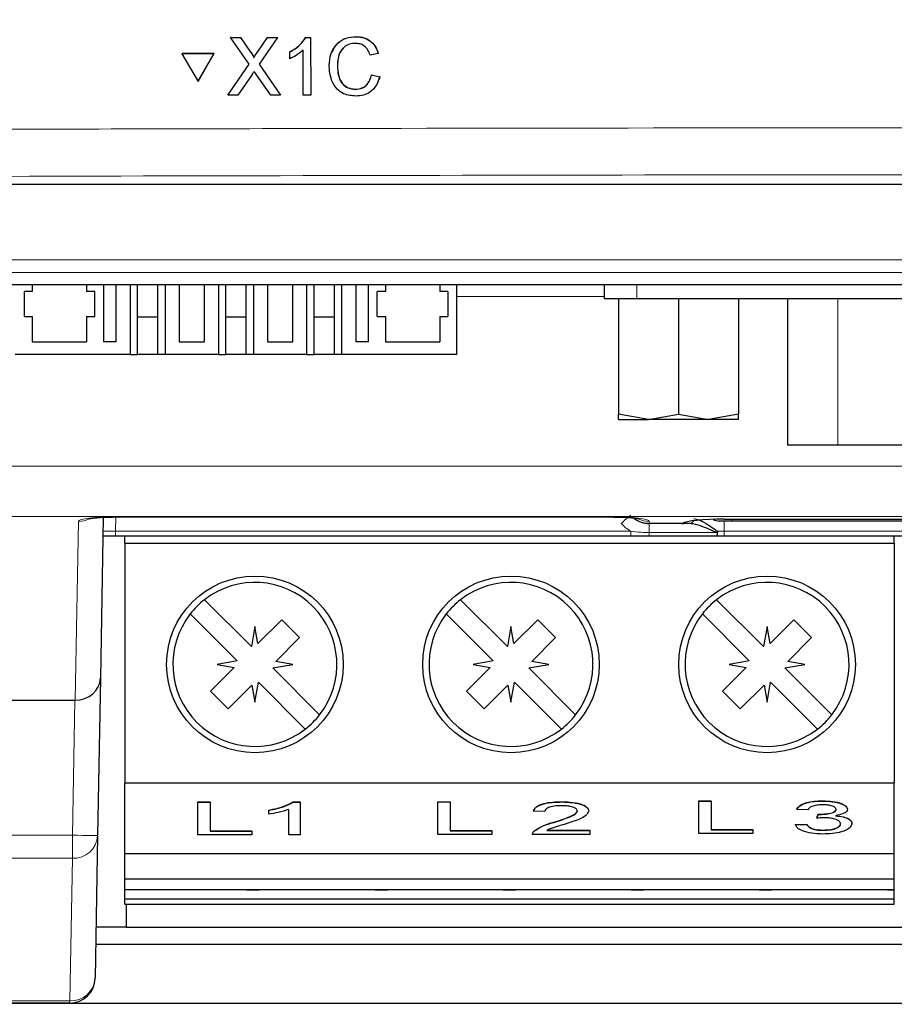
# Paper-space layout 'Blatt3' of a CAD drawing. Header units: millimetres. Extents: x 5 to 418, y 2 to 292.
# Tile 6 of 39: x 117 to 135, y 106 to 126. Entities that reach past the tile are written whole.
import ezdxf

# ---------------------------------------------------------------- set-up
doc = ezdxf.new("R2010")
doc.units = ezdxf.units.MM
doc.layers.add('SLD-0', color=7, linetype='Continuous')
doc.styles.add('SLDTEXTSTYLE0', font='TXT', dxfattribs={"width": 0.605})
doc.dimstyles.new('SLDDIMSTYLE0', dxfattribs={"dimtxt": 3.5, "dimasz": 3.302, "dimexe": 0, "dimexo": 0.0625, "dimgap": 0.875, "dimtad": 1, "dimlfac": 2, "dimrnd": 1e-09, "dimzin": 12, "dimdsep": 46, "dimtxsty": 'SLDTEXTSTYLE0', "dimsah": 1, "dimcen": 0.09, "dimadec": 0, "dimazin": 3, "dimtfac": 1, "dimtofl": 0, "dimtmove": 0, "dimatfit": 3, "dimfxl": 1, "dimfrac": 2, "dimtolj": 1, "dimtzin": 12, "dimarcsym": 0})
doc.dimstyles.new('SLDDIMSTYLE1', dxfattribs={"dimtxt": 3.5, "dimasz": 3.302, "dimexe": 0, "dimexo": 0.0625, "dimgap": 0.875, "dimtad": 1, "dimlfac": 2, "dimrnd": 1e-09, "dimzin": 12, "dimdsep": 46, "dimtxsty": 'SLDTEXTSTYLE0', "dimsah": 1, "dimcen": 0.09, "dimadec": 0, "dimazin": 3, "dimtfac": 1, "dimtmove": 0, "dimatfit": 0, "dimfxl": 1, "dimfrac": 2, "dimtolj": 1, "dimtzin": 12, "dimarcsym": 0})

# ---------------------------------------------------------------- blocks, each defined once
blk = doc.blocks.new('_D_7')
at = {"layer": 'SLD-0'}
for p, q in [((104.105, 101.697), (104.105, 113.502)), ((139.392, 101.697), (103.105, 101.697)), ((104.105, 101.697), (104.105, 97.947)), ((110.876, 97.947), (103.105, 97.947)), ((104.105, 97.947), (104.105, 91.597))]:
    blk.add_line(p, q, dxfattribs=at)
for points in [[(104.105, 101.697), (104.613, 104.999), (103.597, 104.999)], [(104.105, 97.947), (103.597, 94.645), (104.613, 94.645)]]:
    blk.add_solid(points, dxfattribs=at)
at = {"layer": 'SLD-0', "insert": (99.593, 106.818), "char_height": 3.5, "attachment_point": 1, "rotation": 90, "style": 'SLDTEXTSTYLE0'}
blk.add_mtext('7,5', dxfattribs=at)
blk = doc.blocks.new('_D_8')
at = {"layer": 'SLD-0'}
for p, q in [((139.387, 239.197), (94.753, 239.197)), ((95.753, 101.697), (95.753, 239.197)), ((139.392, 101.697), (94.753, 101.697))]:
    blk.add_line(p, q, dxfattribs=at)
for points in [[(95.753, 239.197), (95.245, 235.895), (96.261, 235.895)], [(95.753, 101.697), (96.261, 104.999), (95.245, 104.999)]]:
    blk.add_solid(points, dxfattribs=at)
at = {"layer": 'SLD-0', "insert": (91.241, 166.436), "char_height": 3.5, "attachment_point": 1, "rotation": 90, "style": 'SLDTEXTSTYLE0'}
blk.add_mtext('275', dxfattribs=at)

psp = doc.layouts.new('Blatt3')

# ---------------------------------------------------------------- linework, layer by layer
at = {"color": 7, "linetype": 'Continuous', "lineweight": 25}
for p, q in [((121.5696, 125.5808), (121.5716, 125.5841)), ((121.9366, 125.0506), (121.5696, 125.5808)), ((121.5696, 125.5808), (121.7648, 125.5807)), ((121.5716, 125.5841), (121.5807, 125.5841)), ((121.7648, 125.5807), (121.7668, 125.584)), ((121.7648, 125.5807), (121.966, 125.2901)), ((122.1006, 125.2898), (122.2998, 125.5805)), ((122.4978, 125.5804), (122.1332, 125.0487)), ((122.2998, 125.5805), (122.3017, 125.5837)), ((122.2998, 125.5805), (122.4978, 125.5804)), ((122.4978, 125.5804), (122.4997, 125.5836)), ((123.059, 125.5802), (123.0609, 125.5834)), ((123.059, 125.5802), (123.1538, 125.5802)), ((123.1538, 125.5802), (123.1557, 125.5833)), ((123.1538, 125.5802), (123.1563, 124.4327)), ((124.0515, 125.5945), (124.0534, 125.5978)), ((120.6052, 125.2569), (120.6072, 125.2602)), ((121.2398, 125.2567), (120.6052, 125.2569)), ((120.6052, 125.2569), (120.9237, 124.708)), ((121.2418, 125.26), (120.6072, 125.2602)), ((120.9237, 124.708), (121.2398, 125.2567)), ((120.9257, 124.7113), (121.2418, 125.26)), ((121.2398, 125.2567), (121.2418, 125.26)), ((122.7419, 125.2935), (122.7438, 125.2966)), ((122.7422, 125.1578), (122.7419, 125.2935)), ((123.009, 124.4328), (123.007, 125.3269)), ((124.4951, 125.2608), (124.3332, 125.2262)), ((124.4951, 125.2608), (124.4971, 125.2641)), ((122.0258, 125.1807), (122.0278, 125.1839)), ((121.5132, 124.4334), (121.9366, 125.0506)), ((122.1332, 125.0487), (122.5592, 124.4329)), ((123.6854, 125.0154), (123.6873, 125.0186)), ((120.9237, 124.708), (120.9257, 124.7113)), ((121.982, 124.8281), (121.711, 124.4333)), ((122.3638, 124.433), (122.0832, 124.8386)), ((124.3635, 124.8372), (124.3654, 124.8405)), ((124.3635, 124.8372), (124.5256, 124.7995)), ((124.5276, 124.8028), (124.4945, 124.7215)), ((124.5256, 124.7995), (124.5276, 124.8028)), ((124.0419, 124.55), (124.0438, 124.5533)), ((121.5132, 124.4334), (121.5152, 124.4367)), ((121.711, 124.4333), (121.5132, 124.4334)), ((122.5592, 124.4329), (122.3638, 124.433)), ((122.5592, 124.4329), (122.5611, 124.4361)), ((123.1563, 124.4327), (123.009, 124.4328)), ((123.1563, 124.4327), (123.1582, 124.4359)), ((113.3752, 122.6718), (171.3779, 122.6718)), ((111.3883, 120.6849), (173.3648, 120.6849)), ((117.6391, 120.6849), (117.6391, 120.5468)), ((118.7141, 120.6849), (118.7141, 120.5468)), ((119.0516, 120.6849), (119.0516, 119.5468)), ((119.3016, 119.5468), (119.3016, 120.6849)), ((119.5764, 120.6849), (119.5764, 119.2968)), ((119.7266, 119.2968), (119.7266, 120.6849)), ((120.1266, 119.2968), (120.1266, 120.6849)), ((120.2768, 119.2968), (120.2768, 120.6849)), ((120.5516, 120.6849), (120.5516, 119.5468)), ((121.0516, 119.5468), (121.0516, 120.6849)), ((121.3264, 120.6849), (121.3264, 119.2968)), ((121.4766, 119.2968), (121.4766, 120.6849)), ((121.8766, 119.2968), (121.8766, 120.6849)), ((122.0268, 119.2968), (122.0268, 120.6849)), ((122.3016, 120.6849), (122.3016, 119.5468)), ((122.8016, 119.5468), (122.8016, 120.6849)), ((123.0764, 120.6849), (123.0764, 119.2968)), ((123.2266, 119.2968), (123.2266, 120.6849)), ((123.6266, 119.2968), (123.6266, 120.6849)), ((123.7768, 119.2968), (123.7768, 120.6849)), ((124.0516, 120.6849), (124.0516, 119.5468)), ((124.3016, 119.5468), (124.3016, 120.6849)), ((124.6391, 120.6849), (124.6391, 120.5468)), ((125.7141, 120.6849), (125.7141, 120.5468)), ((126.0516, 119.2968), (126.0516, 120.6849)), ((128.9717, 120.6849), (128.9717, 120.4076)), ((117.6391, 120.5468), (117.4766, 120.5468)), ((117.4766, 120.5468), (117.4766, 120.0469)), ((118.8766, 120.5468), (118.7141, 120.5468)), ((118.8766, 120.0469), (118.8766, 120.5468)), ((124.6391, 120.5468), (124.4766, 120.5468)), ((124.4766, 120.0469), (124.4766, 120.5468)), ((125.8766, 120.5468), (125.7141, 120.5468)), ((125.8766, 120.5468), (125.8766, 120.0469)), ((128.9717, 120.4076), (129.6217, 120.4076)), ((129.2592, 120.4076), (129.2592, 118.1137)), ((129.6217, 120.4076), (147.9217, 120.4076)), ((130.4467, 120.4076), (130.4467, 118.1137)), ((131.6342, 120.4076), (131.6342, 118.1137)), ((132.6067, 120.4076), (132.6067, 117.5076)), ((117.4766, 120.0469), (117.6391, 120.0469)), ((117.6391, 120.0469), (117.6391, 119.5468)), ((118.7141, 120.0469), (118.7141, 119.5468)), ((118.7141, 120.0469), (118.8766, 120.0469)), ((120.1266, 120.0369), (119.7266, 120.0369)), ((121.8766, 120.0369), (121.4766, 120.0369)), ((123.6266, 120.0369), (123.2266, 120.0369)), ((124.4766, 120.0469), (124.6391, 120.0469)), ((124.6391, 120.0469), (124.6391, 119.5468)), ((125.7141, 120.0469), (125.7141, 119.5468)), ((125.7141, 120.0469), (125.8766, 120.0469)), ((117.6391, 119.5468), (118.7141, 119.5468)), ((119.3016, 119.5468), (119.0516, 119.5468)), ((120.5516, 119.5468), (121.0516, 119.5468)), ((122.3016, 119.5468), (122.8016, 119.5468)), ((124.3016, 119.5468), (124.0516, 119.5468)), ((124.6391, 119.5468), (125.7141, 119.5468)), ((119.5764, 119.2968), (117.3016, 119.2968)), ((119.5764, 119.2968), (119.7266, 119.2968)), ((120.1266, 119.2968), (119.7266, 119.2968)), ((120.2768, 119.2968), (120.1266, 119.2968)), ((121.3264, 119.2968), (120.2768, 119.2968)), ((121.3264, 119.2968), (121.4766, 119.2968)), ((121.8766, 119.2968), (121.4766, 119.2968)), ((122.0268, 119.2968), (121.8766, 119.2968)), ((123.0764, 119.2968), (122.0268, 119.2968)), ((123.0764, 119.2968), (123.2266, 119.2968)), ((123.6266, 119.2968), (123.2266, 119.2968)), ((123.7768, 119.2968), (123.6266, 119.2968)), ((126.0516, 119.2968), (123.7768, 119.2968)), ((129.853, 118.0076), (129.2592, 118.1137)), ((129.2592, 118.0076), (129.2592, 118.1137)), ((129.853, 118.0076), (130.4467, 118.1137)), ((130.4467, 118.1137), (131.0405, 118.0076)), ((131.6342, 118.1137), (131.0405, 118.0076)), ((131.6342, 118.0076), (131.6342, 118.1137)), ((129.2592, 118.0076), (129.853, 118.0076)), ((131.0405, 118.0076), (129.853, 118.0076)), ((131.6342, 118.0076), (131.0405, 118.0076)), ((132.6067, 117.5076), (133.6067, 117.5076)), ((133.6067, 117.5076), (143.9367, 117.5076)), ((119.0446, 116.0707), (118.9889, 112.8808)), ((119.2924, 116.0809), (119.2924, 116.0773)), ((119.2924, 116.0773), (129.1266, 116.0773)), ((129.1266, 116.0809), (129.1266, 116.0773)), ((130.5112, 115.9468), (129.8679, 115.9468)), ((129.8679, 115.9468), (129.8679, 115.9468)), ((130.6695, 115.9468), (130.5112, 115.9468)), ((131.5016, 115.9968), (131.256, 115.9968)), ((131.3516, 116.0331), (131.3516, 116.0338)), ((131.3516, 116.0331), (139.0118, 116.0331)), ((140.3766, 115.9968), (131.5016, 115.9968)), ((119.2897, 115.6968), (119.038, 115.6968)), ((129.5046, 115.6968), (119.2897, 115.6968)), ((119.4716, 115.5568), (119.4716, 115.6968)), ((129.8679, 115.6968), (129.5046, 115.6968)), ((131.2038, 115.6968), (129.8679, 115.6968)), ((131.3516, 115.6968), (131.2038, 115.6968)), ((153.4016, 115.6968), (131.3516, 115.6968)), ((134.7216, 115.5568), (134.7216, 115.6968)), ((119.4716, 115.5568), (134.7216, 115.5568)), ((119.4716, 115.5568), (119.4716, 110.8068)), ((134.7216, 115.5568), (134.7216, 110.8068)), ((121.9816, 113.5097), (121.0527, 114.4386)), ((127.0566, 113.5097), (126.1277, 114.4386)), ((132.1316, 113.5097), (131.2027, 114.4386)), ((120.7698, 114.1557), (121.6987, 113.2269)), ((125.8448, 114.1557), (126.7737, 113.2269)), ((130.9198, 114.1557), (131.8487, 113.2269)), ((122.5819, 114.0407), (122.111, 113.5698)), ((122.9355, 113.6872), (122.5819, 114.0407)), ((127.6569, 114.0407), (127.186, 113.5698)), ((128.0105, 113.6872), (127.6569, 114.0407)), ((132.7319, 114.0407), (132.261, 113.5698)), ((133.0855, 113.6872), (132.7319, 114.0407)), ((122.0516, 113.9068), (121.9816, 113.5097)), ((122.111, 113.5698), (122.0516, 113.9068)), ((127.1266, 113.9068), (127.0566, 113.5097)), ((127.186, 113.5698), (127.1266, 113.9068)), ((132.2016, 113.9068), (132.1316, 113.5097)), ((132.261, 113.5698), (132.2016, 113.9068)), ((122.4646, 113.2163), (122.9355, 113.6872)), ((127.5396, 113.2163), (128.0105, 113.6872)), ((132.6146, 113.2163), (133.0855, 113.6872)), ((121.6987, 113.2269), (121.3016, 113.1568)), ((121.3016, 113.1568), (121.6386, 113.0974)), ((122.4044, 113.0868), (122.8016, 113.1568)), ((122.8016, 113.1568), (122.4646, 113.2163)), ((126.7737, 113.2269), (126.3766, 113.1568)), ((126.3766, 113.1568), (126.7136, 113.0974)), ((127.4794, 113.0868), (127.8766, 113.1568)), ((127.8766, 113.1568), (127.5396, 113.2163)), ((131.8487, 113.2269), (131.4516, 113.1568)), ((131.4516, 113.1568), (131.7886, 113.0974)), ((132.5544, 113.0868), (132.9516, 113.1568)), ((132.9516, 113.1568), (132.6146, 113.2163)), ((121.6386, 113.0974), (121.1677, 112.6265)), ((123.3333, 112.158), (122.4044, 113.0868)), ((126.7136, 113.0974), (126.2427, 112.6265)), ((128.4083, 112.158), (127.4794, 113.0868)), ((131.7886, 113.0974), (131.3177, 112.6265)), ((133.4833, 112.158), (132.5544, 113.0868)), ((118.9889, 112.8808), (118.9345, 109.7631)), ((122.0516, 112.4068), (122.1216, 112.804)), ((122.1216, 112.804), (123.0505, 111.8751)), ((127.1266, 112.4068), (127.1966, 112.804)), ((127.1966, 112.804), (128.1255, 111.8751)), ((132.2016, 112.4068), (132.2716, 112.804)), ((132.2716, 112.804), (133.2005, 111.8751)), ((121.1677, 112.6265), (121.5212, 112.273)), ((121.5212, 112.273), (121.9922, 112.7439)), ((121.9922, 112.7439), (122.0516, 112.4068)), ((126.2427, 112.6265), (126.5962, 112.273)), ((126.5962, 112.273), (127.0672, 112.7439)), ((127.0672, 112.7439), (127.1266, 112.4068)), ((131.3177, 112.6265), (131.6712, 112.273)), ((131.6712, 112.273), (132.1422, 112.7439)), ((132.1422, 112.7439), (132.2016, 112.4068)), ((115.071, 112.4468), (118.4812, 112.4468)), ((119.4716, 110.8068), (134.7216, 110.8068)), ((119.4716, 109.4068), (119.4716, 110.8068)), ((134.7216, 109.4068), (134.7216, 110.8068)), ((120.918, 110.4299), (121.1635, 110.4299)), ((120.918, 110.4252), (120.918, 110.4299)), ((120.918, 110.4252), (121.1635, 110.4252)), ((120.918, 109.7788), (120.918, 110.4252)), ((121.1635, 110.4252), (121.1635, 110.4299)), ((121.1635, 110.4252), (121.1635, 109.8534)), ((122.8051, 110.4299), (122.9487, 110.4299)), ((122.8051, 110.4252), (122.8051, 110.4299)), ((122.8051, 110.4252), (122.9487, 110.4252)), ((122.9487, 110.4252), (122.9487, 110.4299)), ((122.9487, 110.4252), (122.9487, 109.7788)), ((125.676, 110.4352), (125.9215, 110.4352)), ((125.676, 110.4306), (125.676, 110.4352)), ((125.676, 109.7841), (125.676, 110.4306)), ((125.676, 110.4306), (125.9215, 110.4306)), ((125.9215, 110.4306), (125.9215, 110.4352)), ((125.9215, 110.4306), (125.9215, 109.8587)), ((128.1307, 110.4306), (128.1307, 110.4352)), ((130.8486, 110.454), (131.0941, 110.454)), ((130.8486, 110.4494), (130.8486, 110.454)), ((130.8486, 109.8029), (130.8486, 110.4494)), ((130.8486, 110.4494), (131.0941, 110.4494)), ((131.0941, 110.4494), (131.0941, 110.454)), ((131.0941, 110.4494), (131.0941, 109.8775)), ((133.2991, 110.4494), (133.2991, 110.454)), ((122.3239, 110.2636), (122.3239, 110.2682)), ((122.3239, 110.1872), (122.3239, 110.2636)), ((122.7256, 109.7788), (122.7256, 110.2825)), ((127.5728, 110.2482), (127.5728, 110.2529)), ((127.7959, 110.24), (127.5728, 110.2482)), ((128.6662, 110.2521), (128.6662, 110.2568)), ((132.7901, 110.2836), (132.7901, 110.2883)), ((133.0132, 110.2753), (132.7901, 110.2836)), ((133.7943, 110.285), (133.7943, 110.2897)), ((133.1897, 110.1142), (133.2127, 110.1888)), ((133.1897, 110.1096), (133.2127, 110.1842)), ((133.1897, 110.1096), (133.1897, 110.1142)), ((133.2127, 110.1842), (133.2127, 110.1888)), ((133.2447, 110.1833), (133.2447, 110.1879)), ((121.1635, 109.858), (121.9892, 109.858)), ((121.1635, 109.8534), (121.9892, 109.8534)), ((121.9892, 109.8534), (121.9892, 109.858)), ((121.9892, 109.8534), (121.9892, 109.7788)), ((125.9215, 109.8634), (126.7471, 109.8634)), ((125.9215, 109.8587), (126.7471, 109.8587)), ((126.7471, 109.8587), (126.7471, 109.8634)), ((126.7471, 109.8587), (126.7471, 109.7841)), ((127.5738, 109.8416), (127.5738, 109.8463)), ((127.8371, 109.8717), (128.6886, 109.8717)), ((127.8371, 109.867), (128.6886, 109.867)), ((127.9752, 110.0259), (127.9752, 110.0305)), ((128.6886, 109.867), (128.6886, 109.8717)), ((128.6886, 109.867), (128.6886, 109.7841)), ((131.0941, 109.8822), (131.9198, 109.8822)), ((131.0941, 109.8775), (131.9198, 109.8775)), ((131.9198, 109.8775), (131.9198, 109.8822)), ((131.9198, 109.8775), (131.9198, 109.8029)), ((132.7678, 109.9816), (132.9909, 109.9899)), ((132.7678, 109.977), (132.9909, 109.9853)), ((132.7678, 109.977), (132.7678, 109.9816)), ((132.9909, 109.9853), (132.9909, 109.9899)), ((133.3173, 109.8692), (133.3173, 109.8739)), ((133.8835, 109.9974), (133.8835, 110.0021)), ((118.9345, 109.7631), (118.8852, 106.9381)), ((121.9892, 109.7788), (120.918, 109.7788)), ((122.9487, 109.7788), (122.7256, 109.7788)), ((126.7471, 109.7841), (125.676, 109.7841)), ((128.6886, 109.7841), (127.5505, 109.7841)), ((131.9198, 109.8029), (130.8486, 109.8029)), ((119.4716, 109.4068), (134.7216, 109.4068)), ((119.4716, 108.9068), (119.4716, 109.4068)), ((134.7216, 108.9068), (134.7216, 109.4068)), ((134.7216, 109.4068), (134.7266, 109.4068)), ((119.4716, 108.9068), (134.7216, 108.9068)), ((119.4716, 108.6974), (119.4716, 108.9068)), ((134.7216, 108.6974), (134.7216, 108.9068)), ((119.4716, 108.6974), (134.7216, 108.6974)), ((119.4716, 108.5084), (119.4716, 108.6974)), ((121.8866, 108.6974), (121.8866, 108.6904)), ((121.8866, 108.6904), (122.1366, 108.6904)), ((122.1366, 108.6904), (122.1366, 108.6974)), ((124.4266, 108.6974), (124.4266, 108.6904)), ((124.4266, 108.6904), (124.6766, 108.6904)), ((124.6766, 108.6904), (124.6766, 108.6974)), ((126.9666, 108.6974), (126.9666, 108.6904)), ((126.9666, 108.6904), (127.2166, 108.6904)), ((127.2166, 108.6904), (127.2166, 108.6974)), ((129.5066, 108.6974), (129.5066, 108.6904)), ((129.5066, 108.6904), (129.7566, 108.6904)), ((129.7566, 108.6904), (129.7566, 108.6974)), ((132.0466, 108.6974), (132.0466, 108.6904)), ((132.0466, 108.6904), (132.2966, 108.6904)), ((132.2966, 108.6904), (132.2966, 108.6974)), ((134.5866, 108.6974), (134.5866, 108.6904)), ((134.5866, 108.6904), (134.7216, 108.6904)), ((134.7216, 108.6974), (134.7216, 108.6904)), ((134.7216, 108.5084), (134.7216, 108.6904)), ((119.4716, 108.5084), (134.7216, 108.5084)), ((119.4716, 108.4068), (119.4716, 108.5084)), ((134.7216, 108.4068), (134.7216, 108.5084)), ((119.4716, 108.4068), (134.7216, 108.4068)), ((119.5016, 108.4068), (119.5016, 107.9468)), ((119.5016, 107.9468), (118.9028, 107.9468)), ((119.5016, 107.9468), (165.2516, 107.9468)), ((165.8564, 107.6043), (118.8968, 107.6043)), ((118.3852, 106.4468), (115.8766, 106.4468)), ((118.3852, 106.4468), (166.3679, 106.4468))]:
    psp.add_line(p, q, dxfattribs=at)
at = {"color": 7, "linetype": 'Continuous', "lineweight": 18}
for p, q in [((121.966, 125.2901), (121.9679, 125.2933)), ((122.1006, 125.2898), (122.1025, 125.293)), ((111.6248, 121.1711), (173.1283, 121.1711)), ((173.1283, 120.9215), (111.6248, 120.9215)), ((129.6217, 120.4076), (129.6217, 120.6849)), ((128.9717, 120.4468), (126.0516, 120.4468)), ((133.6067, 120.4076), (133.6067, 117.5076)), ((111.3766, 117.0823), (137.6266, 117.0823)), ((137.6266, 116.0897), (111.3766, 116.0897)), ((118.4899, 112.4468), (118.5518, 115.9908)), ((119.2946, 116.0773), (119.2897, 115.7951)), ((119.2924, 116.0809), (129.1266, 116.0809)), ((129.8672, 115.9908), (129.8679, 115.9505)), ((129.8679, 115.9505), (130.5193, 115.9505)), ((129.8679, 115.9468), (129.8679, 115.9505)), ((129.8679, 115.7683), (129.8679, 115.9468)), ((130.5112, 115.9468), (130.5193, 115.9505)), ((131.3516, 116.0338), (139.0118, 116.0338)), ((131.3516, 115.9968), (131.3516, 115.7951)), ((131.5016, 116.0331), (131.5016, 115.9968)), ((119.2897, 115.7951), (119.2897, 115.6968)), ((119.2897, 115.7951), (129.5046, 115.7951)), ((129.5046, 115.7951), (129.5046, 115.6968)), ((129.8679, 115.7683), (131.2038, 115.7683)), ((129.8679, 115.7683), (129.8679, 115.6968)), ((131.2212, 115.7951), (131.3516, 115.7951)), ((131.3516, 115.7951), (153.4016, 115.7951)), ((131.3516, 115.7951), (131.3516, 115.6968)), ((118.4345, 109.7718), (118.4812, 112.4468)), ((115.8766, 109.7718), (118.4345, 109.7718)), ((118.4345, 109.7718), (118.4345, 109.3149)), ((118.4345, 109.3149), (115.8766, 109.3149)), ((118.3852, 106.4899), (118.4345, 109.3149)), ((168.8217, 106.4383), (111.3698, 106.4383)), ((115.8766, 106.4899), (118.3852, 106.4899)), ((118.3852, 106.4899), (118.3852, 106.4468))]:
    psp.add_line(p, q, dxfattribs=at)
at = {"color": 7, "linetype": 'Continuous', "lineweight": 18, "flags": 128}
psp.add_lwpolyline([(118.4345, 109.7718), (118.5321, 109.7701), (118.6259, 109.7684), (118.7123, 109.7669), (118.788, 109.7656), (118.8502, 109.7645), (118.8964, 109.7637), (118.9249, 109.7632), (118.9345, 109.7631)], dxfattribs=at)
at = {"color": 7, "linetype": 'Continuous', "lineweight": 25}
for centre in [(122.0516, 113.1568), (127.1266, 113.1568), (132.2016, 113.1568)]:
    psp.add_circle(centre, 1.75, dxfattribs=at)
at = {"color": 7, "linetype": 'Continuous', "lineweight": 18}
for centre, radius, start, end in [((132.5376, 112.4611), 4.7516, 129.79271, 132.77265), ((118.552, 116.4937), 0.5029, 269.97507, 295.97109), ((129.8677, 116.4532), 0.5027, 239.79389, 270.02974), ((129.867, 116.4937), 0.5029, 244.06509, 270.02553), ((130.6643, 116.0281), 0.0814, 273.67239, 341.5221), ((118.4563, 109.7935), 0.4791, 267.39451, 356.35778), ((118.407, 106.9686), 0.4791, 267.39427, 356.35801)]:
    psp.add_arc(centre, radius, start, end, dxfattribs=at)
at = {"color": 7, "linetype": 'Continuous', "lineweight": 25}
for centre, radius, start, end in [((129.8679, 116.4468), 0.5, 232.89429, 270), ((130.5217, 116.046), 0.0955, 268.54953, 301.10195), ((131.256, 116.2468), 0.25, 240.03121, 270), ((122.0516, 113.1568), 1.625, 322.06971, 127.93029), ((127.1266, 113.1568), 1.625, 322.06971, 127.93029), ((132.2016, 113.1568), 1.625, 322.06971, 127.93029), ((122.0516, 113.1568), 1.625, 127.93029, 142.06971), ((127.1266, 113.1568), 1.625, 127.93029, 142.06971), ((132.2016, 113.1568), 1.625, 127.93029, 142.06971), ((122.0516, 113.1568), 1.625, 142.06971, 307.93029), ((127.1266, 113.1568), 1.625, 142.06971, 307.93029), ((132.2016, 113.1568), 1.625, 142.06971, 307.93029), ((122.0516, 113.1568), 1.625, 307.93029, 322.06971), ((127.1266, 113.1568), 1.625, 307.93029, 322.06971), ((132.2016, 113.1568), 1.625, 307.93029, 322.06971), ((118.3852, 106.9468), 0.5, 270, 359)]:
    psp.add_arc(centre, radius, start, end, dxfattribs=at)
at = {"color": 7, "linetype": 'Continuous', "lineweight": 18}
for centre, major_axis, ratio, start_param, end_param in [((119.2924, 115.9906), (0.7406, 0), 0.1219515, 1.5707963, 3.139464), ((129.1266, 115.9906), (0.7406, 0), 0.1219515, 0.0021287, 1.5707963), ((119.2898, 115.7968), (0.2501, 0.0017), 0.0069757, 3.1414222, 4.7119139)]:
    psp.add_ellipse(centre, major_axis=major_axis, ratio=ratio, start_param=start_param, end_param=end_param, dxfattribs=at)
at = {"color": 7, "linetype": 'Continuous', "lineweight": 25}
for centre, major_axis, ratio, start_param, end_param in [((131.3516, 115.9303), (0.8486, 0), 0.1219515, 1.5707963, 2.9453139), ((118.489, 112.8896), (0.4999, -0.0087), 0.8854411, 4.7297139, 6.2831853), ((118.4802, 112.3859), (0.5001, 0.0001), 0.1219321, 1.5513109, 1.5686359)]:
    psp.add_ellipse(centre, major_axis=major_axis, ratio=ratio, start_param=start_param, end_param=end_param, dxfattribs=at)
for points, knots in [([(122.7419, 125.2935), (122.8135, 125.3339), (122.9413, 125.406), (123.023, 125.527), (123.059, 125.5802)], [0, 0, 0, 0, 0.5604271, 1, 1, 1, 1]), ([(122.7439, 125.2968), (122.8155, 125.3372), (122.9433, 125.4094), (123.025, 125.5303), (123.0609, 125.5835)], [0, 0, 0, 0, 0.5604271, 1, 1, 1, 1]), ([(123.5234, 125.0148), (123.5294, 125.0976), (123.5414, 125.2627), (123.6689, 125.4655), (123.8567, 125.5766), (123.9866, 125.5885), (124.0515, 125.5945)], [0, 0, 0, 0, 0.2804932, 0.5595697, 0.7796148, 1, 1, 1, 1]), ([(123.574, 125.2781), (123.6084, 125.3466), (123.6722, 125.4739), (123.8598, 125.5795), (123.9889, 125.5917), (124.0535, 125.5978)], [0, 0, 0, 0, 0.3681711, 0.6838408, 1, 1, 1, 1]), ([(124.044, 125.4621), (124.0034, 125.4593), (123.9223, 125.4538), (123.814, 125.3922), (123.7027, 125.2512), (123.6926, 125.1126), (123.6854, 125.0154)], [0, 0, 0, 0, 0.1872227, 0.3739048, 0.5607356, 1, 1, 1, 1]), ([(124.3332, 125.2262), (124.3204, 125.2619), (124.295, 125.3331), (124.2235, 125.4148), (124.1333, 125.4568), (124.0738, 125.4603), (124.044, 125.4621)], [0, 0, 0, 0, 0.28055221, 0.55973887, 0.77965176, 1, 1, 1, 1]), ([(124.0515, 125.5945), (124.1078, 125.5903), (124.2203, 125.582), (124.3585, 125.4989), (124.451, 125.3858), (124.4804, 125.3025), (124.4951, 125.2608)], [0, 0, 0, 0, 0.2800792, 0.5594469, 0.7795486, 1, 1, 1, 1]), ([(124.0535, 125.5978), (124.1098, 125.5937), (124.2223, 125.5854), (124.3604, 125.5022), (124.4529, 125.3891), (124.4824, 125.3058), (124.4971, 125.2641)], [0, 0, 0, 0, 0.28008, 0.5594507, 0.7795484, 1, 1, 1, 1]), ([(121.966, 125.2901), (121.9789, 125.2706), (121.9969, 125.2434), (122.0192, 125.2075), (122.0236, 125.1896), (122.0258, 125.1807)], [0, 0, 0, 0, 0.5612772, 0.7817658, 1, 1, 1, 1]), ([(121.9679, 125.2934), (121.9809, 125.2739), (121.9989, 125.2467), (122.0211, 125.2108), (122.0256, 125.1929), (122.0278, 125.184)], [0, 0, 0, 0, 0.5612826, 0.7817685, 1, 1, 1, 1]), ([(122.0258, 125.1807), (122.0398, 125.201), (122.0647, 125.2374), (122.0897, 125.2738), (122.1006, 125.2898)], [0, 0, 0, 0, 0.5599989, 1, 1, 1, 1]), ([(122.0278, 125.184), (122.0418, 125.2044), (122.0667, 125.2408), (122.0916, 125.2771), (122.1026, 125.2931)], [0, 0, 0, 0, 0.5600051, 1, 1, 1, 1]), ([(123.007, 125.3269), (122.9616, 125.2891), (122.8804, 125.2215), (122.7845, 125.1773), (122.7422, 125.1578)], [0, 0, 0, 0, 0.5596836, 1, 1, 1, 1]), ([(123.8103, 125.376), (123.7869, 125.3501), (123.6994, 125.2531), (123.6924, 125.1179), (123.6874, 125.0187)], [0, 0, 0, 0, 0.2666789, 1, 1, 1, 1]), ([(122.0359, 124.9069), (122.0257, 124.8922), (122.0076, 124.8661), (121.9898, 124.8397), (121.982, 124.8281)], [0, 0, 0, 0, 0.5600088, 1, 1, 1, 1]), ([(122.0832, 124.8386), (122.0743, 124.8513), (122.0585, 124.874), (122.0428, 124.8969), (122.0359, 124.9069)], [0, 0, 0, 0, 0.5599843, 1, 1, 1, 1]), ([(124.0573, 124.4176), (123.9712, 124.424), (123.7995, 124.4366), (123.6177, 124.611), (123.5379, 124.8155), (123.5282, 124.9483), (123.5234, 125.0148)], [0, 0, 0, 0, 0.2799549, 0.5580887, 0.77891246, 1, 1, 1, 1]), ([(123.6854, 125.0154), (123.6888, 124.9538), (123.6954, 124.8309), (123.7628, 124.666), (123.8963, 124.567), (123.9933, 124.5557), (124.0419, 124.55)], [0, 0, 0, 0, 0.28124446, 0.56071529, 0.78013825, 1, 1, 1, 1]), ([(123.6874, 125.0187), (123.6907, 124.9571), (123.6974, 124.8342), (123.7647, 124.6693), (123.8983, 124.5703), (123.9953, 124.559), (124.0438, 124.5534)], [0, 0, 0, 0, 0.2812444, 0.5607155, 0.7801386, 1, 1, 1, 1]), ([(124.0419, 124.55), (124.086, 124.5543), (124.1743, 124.5628), (124.3084, 124.6601), (124.3426, 124.7701), (124.3635, 124.8372)], [0, 0, 0, 0, 0.28071042, 0.56090378, 1, 1, 1, 1]), ([(124.0438, 124.5534), (124.0873, 124.558), (124.1743, 124.5674), (124.275, 124.6294), (124.2978, 124.6901), (124.305, 124.7093)], [0, 0, 0, 0, 0.4062572, 0.811766, 1, 1, 1, 1]), ([(124.5256, 124.7995), (124.5067, 124.7407), (124.469, 124.6235), (124.3479, 124.4953), (124.2025, 124.4271), (124.1058, 124.4208), (124.0573, 124.4176)], [0, 0, 0, 0, 0.2802579, 0.5595473, 0.7795892, 1, 1, 1, 1]), ([(118.7495, 116.0418), (118.7498, 116.0419), (118.7509, 116.0422), (118.7849, 116.049), (118.861, 116.0589), (118.9984, 116.0703), (119.1543, 116.0765), (119.2582, 116.0771), (119.2924, 116.0773)], [0, 0, 0, 0, 0.06783242, 0.1899004, 0.36106133, 0.58975516, 0.86478244, 1, 1, 1, 1]), ([(129.1266, 116.0773), (129.1797, 116.0768), (129.309, 116.0758), (129.4843, 116.066), (129.6073, 116.0533), (129.6648, 116.0431), (129.6682, 116.0422), (129.6694, 116.0418)], [0, 0, 0, 0, 0.2098089, 0.5108427, 0.7456899, 0.9084502, 1, 1, 1, 1]), ([(130.5136, 115.9474), (130.5231, 115.9482), (130.543, 115.9499), (130.5619, 115.9582), (130.5694, 115.9636), (130.5709, 115.9646)], [0, 0, 0, 0, 0.4202573, 0.887048, 1, 1, 1, 1]), ([(131.2038, 115.7683), (131.1289, 115.8011), (130.9868, 115.8632), (130.8038, 115.9319), (130.7082, 115.9425), (130.6695, 115.9468)], [0, 0, 0, 0, 0.3994234, 0.7571068, 1, 1, 1, 1]), ([(130.7499, 116.0451), (130.7837, 116.0392), (130.8659, 116.025), (131.0289, 115.9288), (131.155, 115.8411), (131.2212, 115.7951)], [0, 0, 0, 0, 0.249914, 0.6063346, 1, 1, 1, 1]), ([(131.2038, 115.7683), (131.2045, 115.7681), (131.2073, 115.7675), (131.2102, 115.767), (131.2124, 115.7665)], [0, 0, 0, 0, 0.2220297, 1, 1, 1, 1]), ([(131.2124, 115.7665), (131.212, 115.7567), (131.2112, 115.7365), (131.209, 115.7132), (131.2065, 115.7001), (131.2047, 115.697), (131.2039, 115.6969), (131.2038, 115.6968)], [0, 0, 0, 0, 0.2516397, 0.5178675, 0.7848592, 0.973027, 1, 1, 1, 1]), ([(131.2212, 115.7951), (131.221, 115.7945), (131.2183, 115.7848), (131.2152, 115.7754), (131.2124, 115.7665)], [0, 0, 0, 0, 0.0625394, 1, 1, 1, 1]), ([(122.3239, 110.2682), (122.4325, 110.291), (122.6263, 110.3317), (122.7505, 110.3999), (122.8051, 110.4299)], [0, 0, 0, 0, 0.5604274, 1, 1, 1, 1]), ([(122.3239, 110.2636), (122.4325, 110.2864), (122.6263, 110.3271), (122.7505, 110.3952), (122.8051, 110.4252)], [0, 0, 0, 0, 0.5604255, 1, 1, 1, 1]), ([(127.5728, 110.2529), (127.5857, 110.2816), (127.6113, 110.3388), (127.7609, 110.4022), (127.9477, 110.4315), (128.0696, 110.434), (128.1307, 110.4352)], [0, 0, 0, 0, 0.2802348, 0.5588944, 0.7791327, 1, 1, 1, 1]), ([(127.5728, 110.2482), (127.5857, 110.2769), (127.6113, 110.3341), (127.7609, 110.3976), (127.9477, 110.4269), (128.0696, 110.4293), (128.1307, 110.4306)], [0, 0, 0, 0, 0.2802357, 0.558893, 0.779132, 1, 1, 1, 1]), ([(128.1307, 110.4352), (128.2066, 110.4333), (128.3581, 110.4294), (128.5395, 110.3846), (128.6501, 110.3231), (128.6609, 110.2789), (128.6662, 110.2568)], [0, 0, 0, 0, 0.2804813, 0.5596418, 0.7797486, 1, 1, 1, 1]), ([(128.1307, 110.4306), (128.2066, 110.4286), (128.3581, 110.4247), (128.5395, 110.3799), (128.6501, 110.3185), (128.6609, 110.2742), (128.6662, 110.2521)], [0, 0, 0, 0, 0.28048233, 0.55964379, 0.7797478, 1, 1, 1, 1]), ([(132.7901, 110.2883), (132.8072, 110.3134), (132.8415, 110.3636), (132.9727, 110.4196), (133.1353, 110.4498), (133.2445, 110.4526), (133.2991, 110.454)], [0, 0, 0, 0, 0.28025354, 0.55952157, 0.77959236, 1, 1, 1, 1]), ([(132.7901, 110.2836), (132.8072, 110.3088), (132.8415, 110.3589), (132.9727, 110.4149), (133.1353, 110.4452), (133.2445, 110.448), (133.2991, 110.4494)], [0, 0, 0, 0, 0.2802535, 0.55952425, 0.7795928, 1, 1, 1, 1]), ([(133.2991, 110.454), (133.3682, 110.4514), (133.5062, 110.4463), (133.6739, 110.4065), (133.7752, 110.3501), (133.7879, 110.3098), (133.7943, 110.2897)], [0, 0, 0, 0, 0.28018455, 0.559855, 0.78000311, 1, 1, 1, 1]), ([(133.2991, 110.4494), (133.3682, 110.4468), (133.5062, 110.4416), (133.6739, 110.4018), (133.7752, 110.3455), (133.7879, 110.3052), (133.7943, 110.285)], [0, 0, 0, 0, 0.2801844, 0.5598546, 0.7799986, 1, 1, 1, 1]), ([(122.7256, 110.2825), (122.6566, 110.2612), (122.5334, 110.2231), (122.3879, 110.1982), (122.3239, 110.1872)], [0, 0, 0, 0, 0.5596852, 1, 1, 1, 1]), ([(128.1258, 110.356), (128.0776, 110.3547), (127.9816, 110.352), (127.866, 110.323), (127.8042, 110.282), (127.7987, 110.254), (127.7959, 110.24)], [0, 0, 0, 0, 0.28040977, 0.55948921, 0.77937517, 1, 1, 1, 1]), ([(127.9752, 110.0305), (128.0864, 110.0659), (128.2413, 110.1151), (128.4124, 110.192), (128.4329, 110.2347), (128.4431, 110.256)], [0, 0, 0, 0, 0.561313, 0.781386, 1, 1, 1, 1]), ([(127.9752, 110.0259), (128.0864, 110.0612), (128.2413, 110.1104), (128.4124, 110.1873), (128.4329, 110.2301), (128.4431, 110.2514)], [0, 0, 0, 0, 0.5613128, 0.7813859, 1, 1, 1, 1]), ([(128.4431, 110.2514), (128.4372, 110.2679), (128.4254, 110.301), (128.335, 110.3355), (128.2306, 110.3537), (128.1608, 110.3552), (128.1258, 110.356)], [0, 0, 0, 0, 0.2790825, 0.5586124, 0.7790435, 1, 1, 1, 1]), ([(128.6662, 110.2521), (128.6545, 110.2213), (128.6308, 110.1594), (128.4438, 110.0699), (128.2822, 110.0184), (128.1833, 109.9869)], [0, 0, 0, 0, 0.27874305, 0.55883391, 1, 1, 1, 1]), ([(133.3061, 110.3748), (133.265, 110.3734), (133.1831, 110.3707), (133.0867, 110.3446), (133.0336, 110.3104), (133.02, 110.287), (133.0132, 110.2753)], [0, 0, 0, 0, 0.2800029, 0.5591309, 0.7793208, 1, 1, 1, 1]), ([(133.2447, 110.1879), (133.2889, 110.1894), (133.3771, 110.1923), (133.4908, 110.2129), (133.5631, 110.2479), (133.5684, 110.2739), (133.5711, 110.287)], [0, 0, 0, 0, 0.280681, 0.560954, 0.7800586, 1, 1, 1, 1]), ([(133.2447, 110.1833), (133.2889, 110.1847), (133.3771, 110.1877), (133.4908, 110.2083), (133.5631, 110.2433), (133.5684, 110.2693), (133.5711, 110.2823)], [0, 0, 0, 0, 0.2806822, 0.5609524, 0.7800578, 1, 1, 1, 1]), ([(133.5711, 110.2823), (133.5668, 110.2965), (133.5581, 110.3249), (133.4846, 110.3558), (133.396, 110.3725), (133.3361, 110.374), (133.3061, 110.3748)], [0, 0, 0, 0, 0.27945878, 0.55895384, 0.77925642, 1, 1, 1, 1]), ([(133.7943, 110.285), (133.7903, 110.2697), (133.7824, 110.2389), (133.7068, 110.1894), (133.6137, 110.1692), (133.5568, 110.1568)], [0, 0, 0, 0, 0.2804926, 0.5610014, 1, 1, 1, 1]), ([(133.334, 110.1184), (133.3067, 110.1176), (133.2578, 110.1163), (133.2105, 110.1116), (133.1897, 110.1096)], [0, 0, 0, 0, 0.5597727, 1, 1, 1, 1]), ([(133.2127, 110.1888), (133.2186, 110.1886), (133.2293, 110.1881), (133.24, 110.188), (133.2447, 110.1879)], [0, 0, 0, 0, 0.5600115, 1, 1, 1, 1]), ([(133.2127, 110.1842), (133.2186, 110.1839), (133.2293, 110.1835), (133.24, 110.1833), (133.2447, 110.1833)], [0, 0, 0, 0, 0.5600146, 1, 1, 1, 1]), ([(133.6604, 109.9981), (133.6554, 110.016), (133.6455, 110.0519), (133.5578, 110.0924), (133.4478, 110.1152), (133.3719, 110.1173), (133.334, 110.1184)], [0, 0, 0, 0, 0.2797496, 0.5591723, 0.7794438, 1, 1, 1, 1]), ([(133.5568, 110.1615), (133.6093, 110.1551), (133.7142, 110.1423), (133.8215, 110.0991), (133.8764, 110.0502), (133.8811, 110.0181), (133.8835, 110.0021)], [0, 0, 0, 0, 0.2798058, 0.5591847, 0.7794047, 1, 1, 1, 1]), ([(133.5568, 110.1568), (133.6093, 110.1504), (133.7142, 110.1377), (133.8215, 110.0944), (133.8764, 110.0455), (133.8811, 110.0135), (133.8835, 109.9974)], [0, 0, 0, 0, 0.2798085, 0.5591841, 0.7794095, 1, 1, 1, 1]), ([(127.5505, 109.7888), (127.5511, 109.7997), (127.5522, 109.8193), (127.5672, 109.838), (127.5738, 109.8463)], [0, 0, 0, 0, 0.5599499, 1, 1, 1, 1]), ([(127.5505, 109.7841), (127.5511, 109.7951), (127.5522, 109.8147), (127.5672, 109.8334), (127.5738, 109.8416)], [0, 0, 0, 0, 0.5599706, 1, 1, 1, 1]), ([(127.5738, 109.8463), (127.6297, 109.8864), (127.7296, 109.9584), (127.8999, 110.0084), (127.9752, 110.0305)], [0, 0, 0, 0, 0.5583582, 1, 1, 1, 1]), ([(127.5738, 109.8416), (127.6297, 109.8818), (127.7296, 109.9537), (127.8999, 110.0038), (127.9752, 110.0259)], [0, 0, 0, 0, 0.558362, 1, 1, 1, 1]), ([(128.1833, 109.9869), (128.1418, 109.9742), (128.0734, 109.9532), (127.9791, 109.9237), (127.9005, 109.8979), (127.8582, 109.8773), (127.8371, 109.867)], [0, 0, 0, 0, 0.3400389, 0.5600614, 0.780092, 1, 1, 1, 1]), ([(133.3092, 109.7946), (133.2334, 109.7972), (133.0818, 109.8023), (132.9058, 109.8502), (132.7976, 109.9115), (132.7777, 109.9551), (132.7678, 109.977)], [0, 0, 0, 0, 0.2799106, 0.5592509, 0.7794762, 1, 1, 1, 1]), ([(132.9909, 109.9899), (133.0024, 109.9732), (133.0252, 109.9398), (133.0982, 109.8981), (133.2075, 109.8766), (133.2806, 109.8748), (133.3173, 109.8739)], [0, 0, 0, 0, 0.2808853, 0.5600726, 0.7796532, 1, 1, 1, 1]), ([(132.9909, 109.9853), (133.0024, 109.9685), (133.0252, 109.9351), (133.0982, 109.8934), (133.2075, 109.872), (133.2806, 109.8701), (133.3173, 109.8692)], [0, 0, 0, 0, 0.2808788, 0.5600726, 0.7796529, 1, 1, 1, 1]), ([(133.8835, 109.9974), (133.8734, 109.9666), (133.853, 109.905), (133.6946, 109.8379), (133.5047, 109.7999), (133.3744, 109.7964), (133.3092, 109.7946)], [0, 0, 0, 0, 0.2794021, 0.5590643, 0.7793782, 1, 1, 1, 1]), ([(133.3173, 109.8739), (133.3688, 109.8757), (133.4717, 109.8792), (133.5865, 109.9144), (133.6512, 109.9578), (133.6573, 109.9878), (133.6604, 110.0027)], [0, 0, 0, 0, 0.2798825, 0.5589925, 0.7793167, 1, 1, 1, 1]), ([(133.3173, 109.8692), (133.3688, 109.871), (133.4717, 109.8746), (133.5865, 109.9097), (133.6512, 109.9532), (133.6573, 109.9831), (133.6604, 109.9981)], [0, 0, 0, 0, 0.2798852, 0.5589971, 0.7793218, 1, 1, 1, 1])]:
    psp.add_open_spline(points, degree=3, knots=knots, dxfattribs=at)
at = {"color": 7, "linetype": 'Continuous', "lineweight": 18}
for points, knots in [([(113.4623, 123.749), (114.1278, 123.751), (117.4557, 123.7611), (126.1171, 123.7822), (139.4564, 123.7974), (155.4133, 123.7903), (166.0175, 123.7627), (171.2909, 123.749)], [0, 0, 0, 0, 0.0345663, 0.1728355, 0.4495496, 0.7262636, 1, 1, 1, 1]), ([(171.2323, 122.8175), (166.4366, 122.8302), (156.8411, 122.8557), (142.4144, 122.8653), (127.9666, 122.8558), (118.3375, 122.8303), (113.5209, 122.8175)], [0, 0, 0, 0, 0.24945532, 0.4991275, 0.74945419, 1, 1, 1, 1]), ([(129.5046, 115.7951), (129.4684, 115.8172), (129.3975, 115.8605), (129.3394, 115.9199), (129.3109, 115.949)], [0, 0, 0, 0, 0.5095624, 1, 1, 1, 1]), ([(129.5046, 115.7951), (129.5708, 115.787), (129.6915, 115.7721), (129.8131, 115.7695), (129.8679, 115.7683)], [0, 0, 0, 0, 0.5488889, 1, 1, 1, 1])]:
    psp.add_open_spline(points, degree=3, knots=knots, dxfattribs=at)

# ---------------------------------------------------------------- dimensions: what is measured, and where the dimension line sits
at = {"layer": 'SLD-0'}
for base, p2, dimstyle, picture, middle in [((95.7528, 239.1968), (139.3873, 239.1968), 'SLDDIMSTYLE0', '_D_8', (95.7528, 170.4468)), ((104.1051, 97.9468), (110.8765, 97.9468), 'SLDDIMSTYLE1', '_D_7', (104.1051, 110.1599))]:
    dim = psp.add_linear_dim(base=base, p1=(139.3916, 101.6968), p2=p2, angle=90, dimstyle=dimstyle, dxfattribs=at)
    dim.commit()
    dim.dimension.update_dxf_attribs({"geometry": picture, "text_midpoint": middle, "dimtype": 160})

doc.saveas('drawing.dxf')
